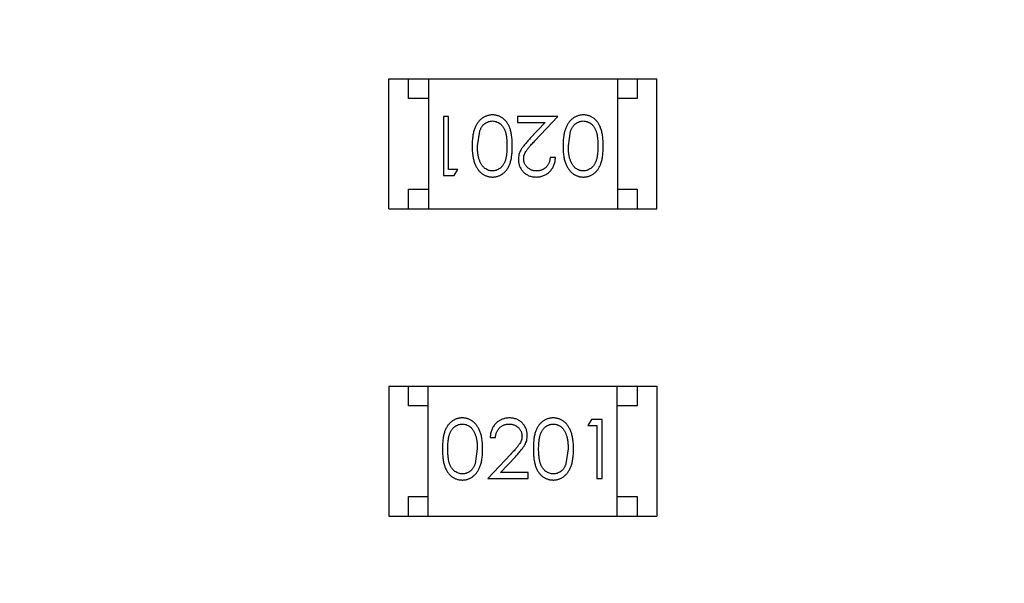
# Model space of a CAD drawing. Header units: inches. Extents: x 13 to 158, y -30 to 56.
# Tile 16 of 84: x 124.48 to 126.98, y 0.98 to 2.41. Entities that reach past the tile are written whole.
import ezdxf

# ---------------------------------------------------------------- set-up
doc = ezdxf.new("R2010")
doc.units = ezdxf.units.IN
doc.header["$LTSCALE"] = 1.21
doc.header["$MEASUREMENT"] = 0
doc.header["$PDMODE"] = 3
doc.header["$PDSIZE"] = 0.3125
doc.layers.get('0').update_dxf_attribs({"linetype": 'CONTINUOUS'})
doc.layers.get('Defpoints').update_dxf_attribs({"linetype": 'CONTINUOUS'})
doc.layers.add('DIM', color=3, linetype='CONTINUOUS')
doc.styles.get("Standard").update_dxf_attribs({"font": 'txt', "width": 0.8})
doc.dimstyles.get("Standard").update_dxf_attribs({"dimtxt": 0.15625, "dimasz": 0.1875, "dimexe": 0.125, "dimexo": 0.0625, "dimgap": 0.09, "dimtad": 0, "dimtih": 1, "dimtoh": 1, "dimzin": 4, "dimdsep": 46, "dimtxsty": 'Standard', "dimblk": '_FILLED', "dimblk1": '_FILLED', "dimblk2": '_FILLED', "dimcen": 0.09, "dimazin": 1, "dimtp": 0.01, "dimtm": 0.01, "dimtfac": 1, "dimtofl": 0, "dimtmove": 0, "dimatfit": 3, "dimldrblk": '_FILLED', "dimfxl": 1, "dimtolj": 1, "dimtzin": 4, "dimarcsym": 0})

# ---------------------------------------------------------------- blocks, each defined once
blk = doc.blocks.new('_FILLED')
at = {"color": 0, "linetype": 'ByBlock'}
blk.add_solid([(0, 0), (-1, 0.1667), (-1, -0.1667)], dxfattribs=at)
blk = doc.blocks.new('*D10')
at = {"layer": 'Defpoints', "color": 0}
for p in [(116.5261, 13.2868), (132.3995, -6.4981), (132.3995, -9.9284)]:
    blk.add_point(p, dxfattribs=at)
at = {"layer": 'DIM', "color": 0, "lineweight": -2}
for p, q in [((116.5261, 13.2243), (116.5261, -10.0534)), ((132.3995, -6.5606), (132.3995, -10.0534)), ((117.5261, -9.9284), (122.9061, -9.9284)), ((131.3995, -9.9284), (126.0195, -9.9284))]:
    blk.add_line(p, q, dxfattribs=at)
at = {"layer": 'DIM', "color": 0, "lineweight": -2, "rotation": 180}
blk.add_blockref('_FILLED', (116.5261, -9.9284), dxfattribs=at)
at = {"layer": 'DIM', "color": 0, "lineweight": -2}
blk.add_blockref('_FILLED', (132.3995, -9.9284), dxfattribs=at)
at = {"layer": 'DIM', "color": 0, "insert": (124.4628, -9.9284), "char_height": 1, "attachment_point": 5}
blk.add_mtext('\\A1;15.87', dxfattribs=at)
blk = doc.blocks.new('*D15')
at = {"layer": 'Defpoints', "color": 0}
for p in [(109.9306, 13.2855), (111.5494, 13.2855), (127.929, -5.4369)]:
    blk.add_point(p, dxfattribs=at)
at = {"layer": 'DIM', "color": 0, "lineweight": -2}
for p, q in [((111.4869, 13.2855), (109.8056, 13.2855)), ((109.9306, 12.2855), (109.9306, 5.4809)), ((109.9306, -4.4369), (109.9306, 2.3676)), ((127.8665, -5.4369), (109.8056, -5.4369))]:
    blk.add_line(p, q, dxfattribs=at)
for p, rotation in [((109.9306, 13.2855), 90), ((109.9306, -5.4369), 270)]:
    blk.add_blockref('_FILLED', p, dxfattribs=dict(at, rotation=rotation))
at = {"layer": 'DIM', "color": 0, "insert": (109.9306, 3.9243), "char_height": 1, "attachment_point": 5, "rotation": 90}
blk.add_mtext('\\A1;18.72', dxfattribs=at)
blk = doc.blocks.new('*D16')
at = {"layer": 'Defpoints', "color": 0}
for p in [(114.1495, 13.2855), (150.6495, 13.2855), (150.6495, -11.8704)]:
    blk.add_point(p, dxfattribs=at)
at = {"layer": 'DIM', "color": 0, "lineweight": -2}
for p, q in [((114.1495, 13.223), (114.1495, -11.9954)), ((150.6495, 13.223), (150.6495, -11.9954)), ((115.1495, -11.8704), (130.7762, -11.8704)), ((149.6495, -11.8704), (134.0229, -11.8704))]:
    blk.add_line(p, q, dxfattribs=at)
at = {"layer": 'DIM', "color": 0, "lineweight": -2, "rotation": 180}
blk.add_blockref('_FILLED', (114.1495, -11.8704), dxfattribs=at)
at = {"layer": 'DIM', "color": 0, "lineweight": -2}
blk.add_blockref('_FILLED', (150.6495, -11.8704), dxfattribs=at)
at = {"layer": 'DIM', "color": 0, "insert": (132.3995, -11.8704), "char_height": 1, "attachment_point": 5}
blk.add_mtext('\\A1;36.50', dxfattribs=at)

msp = doc.modelspace()

# ---------------------------------------------------------------- linework, layer by layer
at = {"color": 6, "linetype": 'Continuous'}
for p, q in [((125.4225, 1.9286), (125.4225, 2.2586)), ((125.4225, 2.2586), (126.1025, 2.2586)), ((125.4725, 2.2086), (125.4725, 2.2586)), ((125.5225, 2.2586), (125.5225, 1.9286)), ((126.0025, 2.2586), (126.0025, 1.9286)), ((126.0525, 2.2586), (126.0525, 2.2086)), ((126.1025, 1.9286), (126.1025, 2.2586)), ((125.5225, 2.2086), (125.4725, 2.2086)), ((126.0525, 2.2086), (126.0025, 2.2086)), ((125.5607, 2.1633), (125.5607, 2.0133)), ((125.5741, 2.1633), (125.5607, 2.1633)), ((125.5741, 2.0287), (125.5741, 2.1633)), ((125.7491, 2.1633), (125.7491, 2.1479)), ((125.851, 2.1633), (125.7491, 2.1633)), ((125.7929, 2.1012), (125.851, 2.1633)), ((125.6472, 2.0883), (125.6529, 2.126)), ((125.7491, 2.1479), (125.8189, 2.1479)), ((125.8189, 2.1479), (125.7814, 2.1079)), ((125.878, 2.0883), (125.8837, 2.126)), ((125.8453, 2.0594), (125.8318, 2.0594)), ((125.5972, 2.0287), (125.5741, 2.0287)), ((125.5884, 2.0133), (125.5972, 2.0287)), ((125.5607, 2.0133), (125.5884, 2.0133)), ((125.4725, 1.9286), (125.4725, 1.9786)), ((125.4725, 1.9786), (125.5225, 1.9786)), ((126.0025, 1.9786), (126.0525, 1.9786)), ((126.0525, 1.9786), (126.0525, 1.9286)), ((125.4225, 1.9286), (126.1025, 1.9286)), ((125.4223, 1.4784), (125.4223, 1.1484)), ((125.4223, 1.4784), (126.1023, 1.4784)), ((125.4723, 1.4284), (125.4723, 1.4784)), ((125.5223, 1.1484), (125.5223, 1.4784)), ((126.0023, 1.1484), (126.0023, 1.4784)), ((126.0523, 1.4784), (126.0523, 1.4284)), ((126.1023, 1.4784), (126.1023, 1.1484)), ((125.5223, 1.4284), (125.4723, 1.4284)), ((126.0523, 1.4284), (126.0023, 1.4284)), ((125.9364, 1.3937), (125.9276, 1.3783)), ((125.9276, 1.3783), (125.9507, 1.3783)), ((125.9641, 1.3937), (125.9364, 1.3937)), ((125.9507, 1.3783), (125.9507, 1.2437)), ((125.9641, 1.2437), (125.9641, 1.3937)), ((125.6795, 1.3475), (125.693, 1.3475)), ((125.6468, 1.3187), (125.6411, 1.281)), ((125.7319, 1.3058), (125.6737, 1.2437)), ((125.8776, 1.3187), (125.8719, 1.281)), ((125.7059, 1.2591), (125.7434, 1.2991)), ((125.7757, 1.2591), (125.7059, 1.2591)), ((125.7757, 1.2437), (125.7757, 1.2591)), ((125.6737, 1.2437), (125.7757, 1.2437)), ((125.9507, 1.2437), (125.9641, 1.2437)), ((125.4723, 1.1484), (125.4723, 1.1984)), ((125.4723, 1.1984), (125.5223, 1.1984)), ((126.0023, 1.1984), (126.0523, 1.1984)), ((126.0523, 1.1984), (126.0523, 1.1484)), ((125.4223, 1.1484), (126.1023, 1.1484))]:
    msp.add_line(p, q, dxfattribs=at)
for points, knots in [([(125.6855, 2.1671), (125.6843, 2.1671), (125.6819, 2.1671), (125.6784, 2.1666), (125.675, 2.166), (125.6716, 2.1651), (125.6684, 2.1638), (125.6652, 2.1624), (125.6621, 2.1606), (125.6591, 2.1587), (125.6562, 2.1564), (125.6535, 2.1539), (125.6509, 2.1511), (125.6485, 2.1481), (125.6462, 2.1448), (125.6441, 2.1412), (125.6422, 2.1374), (125.6404, 2.1333), (125.6388, 2.1289), (125.6375, 2.1242), (125.6363, 2.1191), (125.6354, 2.1136), (125.6347, 2.1078), (125.6341, 2.1017), (125.6338, 2.0951), (125.6338, 2.0906), (125.6337, 2.0884)], [0, 0, 0, 0, 0.033824, 0.067298, 0.10028, 0.133019, 0.165736, 0.198792, 0.232372, 0.266409, 0.301016, 0.336196, 0.371972, 0.408574, 0.446394, 0.485225, 0.525372, 0.567224, 0.611081, 0.65775, 0.70702, 0.759235, 0.814484, 0.873227, 0.934937, 1, 1, 1, 1]), ([(125.6529, 2.126), (125.6533, 2.1271), (125.654, 2.1291), (125.6554, 2.132), (125.6568, 2.1348), (125.6584, 2.1373), (125.6602, 2.1396), (125.662, 2.1417), (125.664, 2.1436), (125.6668, 2.1459), (125.6705, 2.1482), (125.6752, 2.1502), (125.6801, 2.1516), (125.6834, 2.1517), (125.6851, 2.1518)], [0, 0, 0, 0, 0.075949, 0.148549, 0.218996, 0.286119, 0.351826, 0.416074, 0.478265, 0.540325, 0.660405, 0.774606, 0.887187, 1, 1, 1, 1]), ([(125.6851, 2.1518), (125.6867, 2.1517), (125.69, 2.1515), (125.6949, 2.1502), (125.6996, 2.1481), (125.7034, 2.1458), (125.7062, 2.1435), (125.7083, 2.1415), (125.7102, 2.1394), (125.712, 2.1371), (125.7136, 2.1346), (125.7151, 2.1318), (125.7164, 2.1289), (125.7177, 2.1258), (125.7188, 2.1224), (125.7197, 2.1187), (125.7204, 2.1145), (125.7211, 2.11), (125.7216, 2.1051), (125.7219, 2.0998), (125.7222, 2.0942), (125.7222, 2.0903), (125.7222, 2.0883)], [0, 0, 0, 0, 0.060034, 0.120278, 0.182348, 0.247919, 0.281641, 0.315701, 0.350322, 0.385703, 0.421819, 0.459196, 0.497866, 0.538301, 0.58121, 0.628183, 0.679403, 0.734699, 0.794074, 0.858416, 0.927049, 1, 1, 1, 1]), ([(125.7357, 2.0884), (125.7357, 2.0907), (125.7356, 2.0954), (125.7353, 2.1021), (125.7348, 2.1085), (125.7341, 2.1144), (125.7332, 2.12), (125.7321, 2.1251), (125.7308, 2.1298), (125.7293, 2.1342), (125.7276, 2.1382), (125.7258, 2.1419), (125.7237, 2.1454), (125.7216, 2.1486), (125.7193, 2.1515), (125.7168, 2.1543), (125.7141, 2.1567), (125.7113, 2.1589), (125.7084, 2.1608), (125.7054, 2.1625), (125.7023, 2.164), (125.6991, 2.1651), (125.6958, 2.166), (125.6925, 2.1667), (125.689, 2.1671), (125.6867, 2.1671), (125.6855, 2.1671)], [0, 0, 0, 0, 0.068113, 0.132564, 0.193427, 0.250218, 0.303569, 0.353576, 0.400235, 0.443586, 0.484619, 0.524292, 0.56238, 0.599049, 0.63494, 0.669782, 0.704009, 0.737842, 0.771098, 0.803896, 0.836415, 0.868639, 0.900715, 0.933378, 0.966213, 1, 1, 1, 1]), ([(125.9163, 2.1671), (125.9151, 2.1671), (125.9127, 2.1671), (125.9092, 2.1666), (125.9058, 2.166), (125.9024, 2.1651), (125.8992, 2.1638), (125.896, 2.1624), (125.8929, 2.1606), (125.8899, 2.1587), (125.887, 2.1564), (125.8842, 2.1539), (125.8816, 2.1511), (125.8792, 2.1481), (125.877, 2.1448), (125.8749, 2.1412), (125.873, 2.1374), (125.8712, 2.1333), (125.8696, 2.1289), (125.8683, 2.1242), (125.8671, 2.1191), (125.8661, 2.1136), (125.8654, 2.1078), (125.8649, 2.1017), (125.8646, 2.0951), (125.8645, 2.0906), (125.8645, 2.0884)], [0, 0, 0, 0, 0.033824, 0.067298, 0.10028, 0.133019, 0.165736, 0.198792, 0.232372, 0.266409, 0.301016, 0.336196, 0.371972, 0.408574, 0.446394, 0.485225, 0.525372, 0.567224, 0.611081, 0.65775, 0.70702, 0.759235, 0.814484, 0.873227, 0.934937, 1, 1, 1, 1]), ([(125.8837, 2.126), (125.884, 2.1271), (125.8848, 2.1291), (125.8861, 2.132), (125.8876, 2.1348), (125.8892, 2.1373), (125.8909, 2.1396), (125.8928, 2.1417), (125.8948, 2.1436), (125.8976, 2.1459), (125.9013, 2.1482), (125.906, 2.1502), (125.9109, 2.1516), (125.9142, 2.1517), (125.9158, 2.1518)], [0, 0, 0, 0, 0.075949, 0.148549, 0.218996, 0.286119, 0.351826, 0.416074, 0.478265, 0.540325, 0.660405, 0.774606, 0.887187, 1, 1, 1, 1]), ([(125.9158, 2.1518), (125.9175, 2.1517), (125.9208, 2.1515), (125.9257, 2.1502), (125.9304, 2.1481), (125.9342, 2.1458), (125.937, 2.1435), (125.9391, 2.1415), (125.941, 2.1394), (125.9427, 2.1371), (125.9444, 2.1346), (125.9458, 2.1318), (125.9472, 2.1289), (125.9484, 2.1258), (125.9495, 2.1224), (125.9505, 2.1187), (125.9512, 2.1145), (125.9519, 2.11), (125.9523, 2.1051), (125.9527, 2.0998), (125.953, 2.0942), (125.953, 2.0903), (125.953, 2.0883)], [0, 0, 0, 0, 0.060034, 0.120278, 0.182348, 0.247919, 0.281641, 0.315701, 0.350322, 0.385703, 0.421819, 0.459196, 0.497866, 0.538301, 0.58121, 0.628183, 0.679403, 0.734699, 0.794074, 0.858416, 0.927049, 1, 1, 1, 1]), ([(125.9664, 2.0884), (125.9664, 2.0907), (125.9664, 2.0954), (125.9661, 2.1021), (125.9656, 2.1085), (125.9649, 2.1144), (125.964, 2.12), (125.9629, 2.1251), (125.9616, 2.1298), (125.9601, 2.1342), (125.9584, 2.1382), (125.9565, 2.1419), (125.9545, 2.1454), (125.9523, 2.1486), (125.95, 2.1515), (125.9476, 2.1543), (125.9449, 2.1567), (125.9421, 2.1589), (125.9392, 2.1608), (125.9362, 2.1625), (125.9331, 2.164), (125.9299, 2.1651), (125.9266, 2.166), (125.9233, 2.1667), (125.9198, 2.1671), (125.9175, 2.1671), (125.9163, 2.1671)], [0, 0, 0, 0, 0.068113, 0.132564, 0.193427, 0.250218, 0.303569, 0.353576, 0.400235, 0.443586, 0.484619, 0.524292, 0.56238, 0.599049, 0.63494, 0.669782, 0.704009, 0.737842, 0.771098, 0.803896, 0.836415, 0.868639, 0.900715, 0.933378, 0.966213, 1, 1, 1, 1]), ([(125.7814, 2.1079), (125.78, 2.1063), (125.7772, 2.1033), (125.7732, 2.099), (125.7697, 2.0949), (125.7665, 2.091), (125.7636, 2.0874), (125.7612, 2.084), (125.7591, 2.0808), (125.7567, 2.077), (125.7544, 2.0723), (125.7525, 2.0664), (125.7513, 2.0603), (125.7511, 2.0561), (125.751, 2.054)], [0, 0, 0, 0, 0.09953, 0.192079, 0.277712, 0.357454, 0.429648, 0.495771, 0.555538, 0.608657, 0.707578, 0.804328, 0.901298, 1, 1, 1, 1]), ([(125.7645, 2.0552), (125.7646, 2.0569), (125.7647, 2.0601), (125.7657, 2.0649), (125.7674, 2.0695), (125.7694, 2.0734), (125.7715, 2.0765), (125.7733, 2.0792), (125.7757, 2.0821), (125.7783, 2.0854), (125.7814, 2.0889), (125.7849, 2.0928), (125.7887, 2.0969), (125.7915, 2.0997), (125.7929, 2.1012)], [0, 0, 0, 0, 0.088014, 0.174976, 0.2638, 0.355443, 0.406413, 0.465519, 0.533076, 0.609353, 0.693899, 0.787171, 0.889197, 1, 1, 1, 1]), ([(125.6337, 2.0884), (125.6338, 2.0861), (125.6338, 2.0816), (125.6341, 2.075), (125.6347, 2.0688), (125.6354, 2.0629), (125.6364, 2.0575), (125.6375, 2.0523), (125.6389, 2.0476), (125.6405, 2.0432), (125.6423, 2.0391), (125.6442, 2.0352), (125.6464, 2.0317), (125.6486, 2.0284), (125.651, 2.0254), (125.6536, 2.0226), (125.6563, 2.0201), (125.6592, 2.0178), (125.6622, 2.0158), (125.6653, 2.0141), (125.6684, 2.0127), (125.6717, 2.0115), (125.675, 2.0106), (125.6784, 2.0099), (125.6819, 2.0095), (125.6843, 2.0095), (125.6855, 2.0094)], [0, 0, 0, 0, 0.065278, 0.127205, 0.186168, 0.241675, 0.294115, 0.343609, 0.390387, 0.434463, 0.476646, 0.517002, 0.555936, 0.593716, 0.630057, 0.665601, 0.700745, 0.734917, 0.768681, 0.802087, 0.834849, 0.867433, 0.900138, 0.932806, 0.966212, 1, 1, 1, 1]), ([(125.6851, 2.0248), (125.6834, 2.0249), (125.6801, 2.0251), (125.6753, 2.0263), (125.6706, 2.0285), (125.6669, 2.0308), (125.664, 2.0331), (125.662, 2.0351), (125.66, 2.0373), (125.6582, 2.0398), (125.6565, 2.0425), (125.655, 2.0455), (125.6535, 2.0486), (125.6522, 2.0521), (125.651, 2.0557), (125.65, 2.0596), (125.6492, 2.0638), (125.6484, 2.0682), (125.6479, 2.0729), (125.6474, 2.0778), (125.6473, 2.083), (125.6472, 2.0865), (125.6472, 2.0883)], [0, 0, 0, 0, 0.059689, 0.119507, 0.181075, 0.246162, 0.279894, 0.314468, 0.350403, 0.387474, 0.426147, 0.466624, 0.508745, 0.553328, 0.600058, 0.649177, 0.700552, 0.754894, 0.811825, 0.871514, 0.934319, 1, 1, 1, 1]), ([(125.7222, 2.0883), (125.7222, 2.0863), (125.7222, 2.0824), (125.7219, 2.0767), (125.7216, 2.0714), (125.7211, 2.0665), (125.7205, 2.062), (125.7196, 2.0579), (125.7187, 2.0541), (125.7176, 2.0507), (125.7164, 2.0476), (125.715, 2.0447), (125.7135, 2.042), (125.7119, 2.0395), (125.7102, 2.0371), (125.7083, 2.035), (125.7063, 2.0331), (125.7034, 2.0308), (125.6997, 2.0285), (125.6949, 2.0263), (125.69, 2.0251), (125.6867, 2.0249), (125.6851, 2.0248)], [0, 0, 0, 0, 0.073302, 0.142286, 0.206253, 0.266017, 0.321612, 0.372532, 0.419497, 0.462398, 0.502825, 0.541489, 0.579034, 0.615143, 0.650298, 0.684912, 0.718701, 0.752189, 0.817245, 0.879117, 0.939613, 1, 1, 1, 1]), ([(125.6855, 2.0094), (125.6867, 2.0095), (125.689, 2.0095), (125.6925, 2.0099), (125.6959, 2.0106), (125.6991, 2.0115), (125.7024, 2.0127), (125.7055, 2.0141), (125.7085, 2.0159), (125.7115, 2.0178), (125.7143, 2.02), (125.7169, 2.0225), (125.7194, 2.0252), (125.7217, 2.0281), (125.7239, 2.0314), (125.7259, 2.0348), (125.7277, 2.0385), (125.7294, 2.0425), (125.7309, 2.0468), (125.7322, 2.0515), (125.7333, 2.0566), (125.7341, 2.0621), (125.7348, 2.0681), (125.7353, 2.0745), (125.7356, 2.0813), (125.7357, 2.086), (125.7357, 2.0884)], [0, 0, 0, 0, 0.033742, 0.066533, 0.099153, 0.13154, 0.164087, 0.196563, 0.229707, 0.263315, 0.297504, 0.331686, 0.366482, 0.4021, 0.438958, 0.476748, 0.515985, 0.556589, 0.599519, 0.645765, 0.695487, 0.748721, 0.805687, 0.866754, 0.931405, 1, 1, 1, 1]), ([(125.8645, 2.0884), (125.8645, 2.0861), (125.8646, 2.0816), (125.8649, 2.075), (125.8654, 2.0688), (125.8662, 2.0629), (125.8671, 2.0575), (125.8683, 2.0523), (125.8697, 2.0476), (125.8713, 2.0432), (125.8731, 2.0391), (125.875, 2.0352), (125.8771, 2.0317), (125.8794, 2.0284), (125.8818, 2.0254), (125.8844, 2.0226), (125.8871, 2.0201), (125.89, 2.0178), (125.8929, 2.0158), (125.896, 2.0141), (125.8992, 2.0127), (125.9025, 2.0115), (125.9058, 2.0106), (125.9092, 2.0099), (125.9127, 2.0095), (125.9151, 2.0095), (125.9163, 2.0094)], [0, 0, 0, 0, 0.065278, 0.127205, 0.186168, 0.241675, 0.294115, 0.343609, 0.390387, 0.434463, 0.476646, 0.517002, 0.555936, 0.593716, 0.630057, 0.665601, 0.700745, 0.734917, 0.768681, 0.802087, 0.834849, 0.867433, 0.900138, 0.932806, 0.966212, 1, 1, 1, 1]), ([(125.9158, 2.0248), (125.9142, 2.0249), (125.9109, 2.0251), (125.9061, 2.0263), (125.9014, 2.0285), (125.8976, 2.0308), (125.8948, 2.0331), (125.8927, 2.0351), (125.8908, 2.0373), (125.889, 2.0398), (125.8873, 2.0425), (125.8857, 2.0455), (125.8843, 2.0486), (125.883, 2.0521), (125.8818, 2.0557), (125.8807, 2.0596), (125.8799, 2.0638), (125.8792, 2.0682), (125.8787, 2.0729), (125.8782, 2.0778), (125.878, 2.083), (125.878, 2.0865), (125.878, 2.0883)], [0, 0, 0, 0, 0.059689, 0.119507, 0.181075, 0.246162, 0.279894, 0.314468, 0.350403, 0.387474, 0.426147, 0.466624, 0.508745, 0.553328, 0.600058, 0.649177, 0.700552, 0.754894, 0.811825, 0.871514, 0.934319, 1, 1, 1, 1]), ([(125.953, 2.0883), (125.953, 2.0863), (125.953, 2.0824), (125.9527, 2.0767), (125.9524, 2.0714), (125.9518, 2.0665), (125.9512, 2.062), (125.9504, 2.0579), (125.9495, 2.0541), (125.9484, 2.0507), (125.9472, 2.0476), (125.9458, 2.0447), (125.9443, 2.042), (125.9427, 2.0395), (125.9409, 2.0371), (125.939, 2.035), (125.937, 2.0331), (125.9342, 2.0308), (125.9304, 2.0285), (125.9257, 2.0263), (125.9208, 2.0251), (125.9175, 2.0249), (125.9158, 2.0248)], [0, 0, 0, 0, 0.073302, 0.142286, 0.206253, 0.266017, 0.321612, 0.372532, 0.419497, 0.462398, 0.502825, 0.541489, 0.579034, 0.615143, 0.650298, 0.684912, 0.718701, 0.752189, 0.817245, 0.879117, 0.939613, 1, 1, 1, 1]), ([(125.9163, 2.0094), (125.9175, 2.0095), (125.9198, 2.0095), (125.9233, 2.0099), (125.9266, 2.0106), (125.9299, 2.0115), (125.9331, 2.0127), (125.9362, 2.0141), (125.9393, 2.0159), (125.9422, 2.0178), (125.945, 2.02), (125.9477, 2.0225), (125.9502, 2.0252), (125.9525, 2.0281), (125.9546, 2.0314), (125.9567, 2.0348), (125.9585, 2.0385), (125.9602, 2.0425), (125.9616, 2.0468), (125.9629, 2.0515), (125.9641, 2.0566), (125.9649, 2.0621), (125.9656, 2.0681), (125.9661, 2.0745), (125.9664, 2.0813), (125.9664, 2.086), (125.9664, 2.0884)], [0, 0, 0, 0, 0.033742, 0.066533, 0.099153, 0.13154, 0.164087, 0.196563, 0.229707, 0.263315, 0.297504, 0.331686, 0.366482, 0.4021, 0.438958, 0.476748, 0.515985, 0.556589, 0.599519, 0.645765, 0.695487, 0.748721, 0.805687, 0.866754, 0.931405, 1, 1, 1, 1]), ([(125.751, 2.054), (125.7511, 2.0526), (125.7512, 2.0496), (125.7518, 2.0453), (125.7528, 2.0412), (125.7541, 2.0372), (125.7559, 2.0333), (125.7581, 2.0296), (125.7606, 2.026), (125.7635, 2.0227), (125.7667, 2.0196), (125.7703, 2.0169), (125.774, 2.0146), (125.778, 2.0127), (125.7823, 2.0112), (125.7868, 2.0102), (125.7915, 2.0096), (125.7947, 2.0095), (125.7964, 2.0094)], [0, 0, 0, 0, 0.06271, 0.123347, 0.183401, 0.242828, 0.302097, 0.36242, 0.423725, 0.487032, 0.550491, 0.612709, 0.674265, 0.73617, 0.799211, 0.863483, 0.930525, 1, 1, 1, 1]), ([(125.7971, 2.0248), (125.7959, 2.0249), (125.7937, 2.0249), (125.7905, 2.0254), (125.7874, 2.026), (125.7844, 2.027), (125.7816, 2.0283), (125.7789, 2.0298), (125.7763, 2.0317), (125.7739, 2.0338), (125.7717, 2.0361), (125.7698, 2.0385), (125.7682, 2.041), (125.7668, 2.0436), (125.7658, 2.0464), (125.7651, 2.0492), (125.7646, 2.0522), (125.7645, 2.0542), (125.7645, 2.0552)], [0, 0, 0, 0, 0.068027, 0.133505, 0.19695, 0.26027, 0.322741, 0.384982, 0.448465, 0.513424, 0.578224, 0.640011, 0.700094, 0.760067, 0.819012, 0.877878, 0.938035, 1, 1, 1, 1]), ([(125.7964, 2.0094), (125.798, 2.0095), (125.8013, 2.0096), (125.8062, 2.0102), (125.8108, 2.0114), (125.8152, 2.0129), (125.8194, 2.0149), (125.8234, 2.0173), (125.8273, 2.0202), (125.8308, 2.0235), (125.8341, 2.0271), (125.837, 2.031), (125.8394, 2.0351), (125.8414, 2.0395), (125.8431, 2.0442), (125.8442, 2.049), (125.845, 2.0542), (125.8452, 2.0577), (125.8453, 2.0594)], [0, 0, 0, 0, 0.06445, 0.126725, 0.187421, 0.247417, 0.306749, 0.366595, 0.427749, 0.490235, 0.553031, 0.614805, 0.676505, 0.738096, 0.801021, 0.864897, 0.931209, 1, 1, 1, 1]), ([(125.8318, 2.0594), (125.8317, 2.0581), (125.8314, 2.0555), (125.8307, 2.0517), (125.8298, 2.0482), (125.8285, 2.0449), (125.827, 2.0418), (125.8253, 2.0389), (125.8233, 2.0363), (125.821, 2.0339), (125.8186, 2.0318), (125.8159, 2.0299), (125.8132, 2.0283), (125.8102, 2.0271), (125.8071, 2.0261), (125.8039, 2.0253), (125.8005, 2.0249), (125.7982, 2.0249), (125.7971, 2.0248)], [0, 0, 0, 0, 0.073648, 0.143686, 0.210962, 0.275557, 0.338064, 0.399311, 0.4594, 0.51934, 0.579024, 0.637809, 0.695959, 0.754122, 0.813113, 0.873453, 0.935561, 1, 1, 1, 1]), ([(125.6085, 1.3975), (125.6073, 1.3975), (125.605, 1.3975), (125.6015, 1.3971), (125.5982, 1.3964), (125.5949, 1.3955), (125.5917, 1.3943), (125.5885, 1.3928), (125.5855, 1.3911), (125.5826, 1.3892), (125.5798, 1.3869), (125.5771, 1.3845), (125.5746, 1.3818), (125.5723, 1.3788), (125.5702, 1.3756), (125.5681, 1.3722), (125.5663, 1.3685), (125.5646, 1.3645), (125.5631, 1.3602), (125.5619, 1.3555), (125.5607, 1.3504), (125.5599, 1.3448), (125.5592, 1.3389), (125.5587, 1.3325), (125.5584, 1.3257), (125.5584, 1.321), (125.5584, 1.3186)], [0, 0, 0, 0, 0.033742, 0.066533, 0.099153, 0.13154, 0.164087, 0.196563, 0.229707, 0.263315, 0.297504, 0.331686, 0.366482, 0.4021, 0.438958, 0.476748, 0.515985, 0.556589, 0.599519, 0.645765, 0.695487, 0.748721, 0.805687, 0.866754, 0.931405, 1, 1, 1, 1]), ([(125.5718, 1.3187), (125.5718, 1.3207), (125.5718, 1.3246), (125.5721, 1.3303), (125.5724, 1.3355), (125.573, 1.3404), (125.5736, 1.345), (125.5744, 1.3491), (125.5753, 1.3529), (125.5764, 1.3563), (125.5776, 1.3594), (125.579, 1.3623), (125.5805, 1.365), (125.5821, 1.3675), (125.5839, 1.3698), (125.5857, 1.372), (125.5878, 1.3739), (125.5906, 1.3761), (125.5944, 1.3785), (125.5991, 1.3806), (125.604, 1.3819), (125.6073, 1.3821), (125.609, 1.3821)], [0, 0, 0, 0, 0.073302, 0.142286, 0.206253, 0.266017, 0.321612, 0.372532, 0.419497, 0.462398, 0.502825, 0.541489, 0.579034, 0.615143, 0.650298, 0.684912, 0.718701, 0.752189, 0.817245, 0.879117, 0.939613, 1, 1, 1, 1]), ([(125.6603, 1.3186), (125.6603, 1.3209), (125.6602, 1.3254), (125.6599, 1.332), (125.6594, 1.3382), (125.6586, 1.344), (125.6577, 1.3495), (125.6565, 1.3546), (125.6551, 1.3594), (125.6535, 1.3638), (125.6517, 1.3679), (125.6498, 1.3717), (125.6477, 1.3753), (125.6454, 1.3786), (125.643, 1.3816), (125.6404, 1.3844), (125.6377, 1.3869), (125.6348, 1.3891), (125.6319, 1.3911), (125.6288, 1.3928), (125.6256, 1.3943), (125.6223, 1.3955), (125.619, 1.3964), (125.6156, 1.3971), (125.6121, 1.3975), (125.6097, 1.3975), (125.6085, 1.3975)], [0, 0, 0, 0, 0.065278, 0.127205, 0.186168, 0.241675, 0.294115, 0.343609, 0.390387, 0.434463, 0.476646, 0.517002, 0.555936, 0.593716, 0.630057, 0.665601, 0.700745, 0.734917, 0.768681, 0.802087, 0.834849, 0.867433, 0.900138, 0.932806, 0.966212, 1, 1, 1, 1]), ([(125.609, 1.3821), (125.6106, 1.3821), (125.6139, 1.3819), (125.6187, 1.3806), (125.6234, 1.3785), (125.6271, 1.3762), (125.63, 1.3739), (125.6321, 1.3719), (125.634, 1.3696), (125.6358, 1.3672), (125.6375, 1.3644), (125.6391, 1.3615), (125.6405, 1.3583), (125.6418, 1.3549), (125.643, 1.3512), (125.6441, 1.3473), (125.6449, 1.3431), (125.6456, 1.3387), (125.6461, 1.3341), (125.6466, 1.3292), (125.6467, 1.324), (125.6468, 1.3205), (125.6468, 1.3187)], [0, 0, 0, 0, 0.059689, 0.119507, 0.181075, 0.246162, 0.279894, 0.314468, 0.350403, 0.387474, 0.426147, 0.466624, 0.508745, 0.553328, 0.600058, 0.649177, 0.700552, 0.754894, 0.811825, 0.871514, 0.934319, 1, 1, 1, 1]), ([(125.7284, 1.3975), (125.7268, 1.3975), (125.7235, 1.3974), (125.7186, 1.3967), (125.714, 1.3956), (125.7096, 1.3941), (125.7054, 1.3921), (125.7013, 1.3897), (125.6975, 1.3868), (125.694, 1.3835), (125.6907, 1.3799), (125.6878, 1.376), (125.6854, 1.3718), (125.6834, 1.3674), (125.6817, 1.3628), (125.6806, 1.3579), (125.6798, 1.3528), (125.6796, 1.3493), (125.6795, 1.3475)], [0, 0, 0, 0, 0.06445, 0.126725, 0.187421, 0.247417, 0.306749, 0.366595, 0.427749, 0.490235, 0.553031, 0.614805, 0.676505, 0.738096, 0.801021, 0.864897, 0.931209, 1, 1, 1, 1]), ([(125.693, 1.3475), (125.6931, 1.3489), (125.6933, 1.3515), (125.6941, 1.3552), (125.695, 1.3588), (125.6963, 1.3621), (125.6978, 1.3652), (125.6995, 1.3681), (125.7015, 1.3707), (125.7038, 1.3731), (125.7062, 1.3752), (125.7089, 1.3771), (125.7116, 1.3786), (125.7146, 1.3799), (125.7177, 1.3809), (125.7209, 1.3816), (125.7243, 1.382), (125.7266, 1.3821), (125.7277, 1.3821)], [0, 0, 0, 0, 0.073648, 0.143686, 0.210962, 0.275557, 0.338064, 0.399311, 0.4594, 0.51934, 0.579024, 0.637809, 0.695959, 0.754122, 0.813113, 0.873453, 0.935561, 1, 1, 1, 1]), ([(125.7277, 1.3821), (125.7289, 1.3821), (125.7311, 1.3821), (125.7343, 1.3816), (125.7374, 1.3809), (125.7404, 1.3799), (125.7432, 1.3787), (125.7459, 1.3771), (125.7485, 1.3753), (125.7509, 1.3732), (125.7531, 1.3709), (125.755, 1.3685), (125.7566, 1.366), (125.758, 1.3633), (125.759, 1.3606), (125.7597, 1.3577), (125.7602, 1.3548), (125.7603, 1.3528), (125.7603, 1.3517)], [0, 0, 0, 0, 0.068027, 0.133505, 0.19695, 0.26027, 0.322741, 0.384982, 0.448465, 0.513424, 0.578224, 0.640011, 0.700094, 0.760067, 0.819012, 0.877878, 0.938035, 1, 1, 1, 1]), ([(125.7737, 1.3529), (125.7737, 1.3544), (125.7736, 1.3573), (125.773, 1.3616), (125.772, 1.3658), (125.7707, 1.3698), (125.7689, 1.3737), (125.7667, 1.3774), (125.7642, 1.3809), (125.7613, 1.3843), (125.7581, 1.3874), (125.7545, 1.3901), (125.7508, 1.3924), (125.7468, 1.3943), (125.7425, 1.3957), (125.738, 1.3968), (125.7333, 1.3974), (125.7301, 1.3975), (125.7284, 1.3975)], [0, 0, 0, 0, 0.06271, 0.123347, 0.183401, 0.242828, 0.302097, 0.36242, 0.423725, 0.487032, 0.550491, 0.612709, 0.674265, 0.73617, 0.799211, 0.863483, 0.930525, 1, 1, 1, 1]), ([(125.8393, 1.3975), (125.8381, 1.3975), (125.8358, 1.3975), (125.8323, 1.3971), (125.8289, 1.3964), (125.8256, 1.3955), (125.8224, 1.3943), (125.8193, 1.3928), (125.8163, 1.3911), (125.8133, 1.3892), (125.8105, 1.3869), (125.8078, 1.3845), (125.8054, 1.3818), (125.8031, 1.3788), (125.8009, 1.3756), (125.7989, 1.3722), (125.7971, 1.3685), (125.7954, 1.3645), (125.7939, 1.3602), (125.7926, 1.3555), (125.7915, 1.3504), (125.7907, 1.3448), (125.79, 1.3389), (125.7895, 1.3325), (125.7892, 1.3257), (125.7891, 1.321), (125.7891, 1.3186)], [0, 0, 0, 0, 0.033742, 0.066533, 0.099153, 0.13154, 0.164087, 0.196563, 0.229707, 0.263315, 0.297504, 0.331686, 0.366482, 0.4021, 0.438958, 0.476748, 0.515985, 0.556589, 0.599519, 0.645765, 0.695487, 0.748721, 0.805687, 0.866754, 0.931405, 1, 1, 1, 1]), ([(125.8026, 1.3187), (125.8026, 1.3207), (125.8026, 1.3246), (125.8029, 1.3303), (125.8032, 1.3355), (125.8037, 1.3404), (125.8043, 1.345), (125.8052, 1.3491), (125.8061, 1.3529), (125.8072, 1.3563), (125.8084, 1.3594), (125.8098, 1.3623), (125.8113, 1.365), (125.8129, 1.3675), (125.8146, 1.3698), (125.8165, 1.372), (125.8185, 1.3739), (125.8214, 1.3761), (125.8251, 1.3785), (125.8298, 1.3806), (125.8347, 1.3819), (125.8381, 1.3821), (125.8397, 1.3821)], [0, 0, 0, 0, 0.073302, 0.142286, 0.206253, 0.266017, 0.321612, 0.372532, 0.419497, 0.462398, 0.502825, 0.541489, 0.579034, 0.615143, 0.650298, 0.684912, 0.718701, 0.752189, 0.817245, 0.879117, 0.939613, 1, 1, 1, 1]), ([(125.891, 1.3186), (125.891, 1.3209), (125.891, 1.3254), (125.8907, 1.332), (125.8901, 1.3382), (125.8894, 1.344), (125.8884, 1.3495), (125.8873, 1.3546), (125.8859, 1.3594), (125.8843, 1.3638), (125.8824, 1.3679), (125.8805, 1.3717), (125.8784, 1.3753), (125.8762, 1.3786), (125.8738, 1.3816), (125.8712, 1.3844), (125.8685, 1.3869), (125.8656, 1.3891), (125.8626, 1.3911), (125.8595, 1.3928), (125.8564, 1.3943), (125.8531, 1.3955), (125.8498, 1.3964), (125.8463, 1.3971), (125.8428, 1.3975), (125.8405, 1.3975), (125.8393, 1.3975)], [0, 0, 0, 0, 0.065278, 0.127205, 0.186168, 0.241675, 0.294115, 0.343609, 0.390387, 0.434463, 0.476646, 0.517002, 0.555936, 0.593716, 0.630057, 0.665601, 0.700745, 0.734917, 0.768681, 0.802087, 0.834849, 0.867433, 0.900138, 0.932806, 0.966212, 1, 1, 1, 1]), ([(125.8397, 1.3821), (125.8414, 1.3821), (125.8446, 1.3819), (125.8495, 1.3806), (125.8542, 1.3785), (125.8579, 1.3762), (125.8608, 1.3739), (125.8628, 1.3719), (125.8648, 1.3696), (125.8666, 1.3672), (125.8683, 1.3644), (125.8698, 1.3615), (125.8713, 1.3583), (125.8726, 1.3549), (125.8738, 1.3512), (125.8748, 1.3473), (125.8756, 1.3431), (125.8764, 1.3387), (125.8769, 1.3341), (125.8773, 1.3292), (125.8775, 1.324), (125.8776, 1.3205), (125.8776, 1.3187)], [0, 0, 0, 0, 0.059689, 0.119507, 0.181075, 0.246162, 0.279894, 0.314468, 0.350403, 0.387474, 0.426147, 0.466624, 0.508745, 0.553328, 0.600058, 0.649177, 0.700552, 0.754894, 0.811825, 0.871514, 0.934319, 1, 1, 1, 1]), ([(125.7603, 1.3517), (125.7602, 1.3501), (125.7601, 1.3469), (125.7591, 1.3421), (125.7574, 1.3374), (125.7554, 1.3336), (125.7533, 1.3305), (125.7514, 1.3278), (125.7491, 1.3249), (125.7464, 1.3216), (125.7434, 1.3181), (125.7399, 1.3142), (125.7361, 1.3101), (125.7333, 1.3072), (125.7319, 1.3058)], [0, 0, 0, 0, 0.088014, 0.174976, 0.2638, 0.355443, 0.406413, 0.465519, 0.533076, 0.609353, 0.693899, 0.787171, 0.889197, 1, 1, 1, 1]), ([(125.7434, 1.2991), (125.7448, 1.3007), (125.7476, 1.3036), (125.7515, 1.308), (125.7551, 1.3121), (125.7583, 1.316), (125.7612, 1.3196), (125.7636, 1.323), (125.7657, 1.3261), (125.7681, 1.33), (125.7704, 1.3347), (125.7723, 1.3406), (125.7735, 1.3467), (125.7737, 1.3508), (125.7737, 1.3529)], [0, 0, 0, 0, 0.09953, 0.192079, 0.277712, 0.357454, 0.429648, 0.495771, 0.555538, 0.608657, 0.707578, 0.804328, 0.901298, 1, 1, 1, 1]), ([(125.5584, 1.3186), (125.5584, 1.3162), (125.5584, 1.3116), (125.5587, 1.3048), (125.5592, 1.2985), (125.5599, 1.2925), (125.5608, 1.287), (125.5619, 1.2818), (125.5632, 1.2771), (125.5647, 1.2728), (125.5664, 1.2688), (125.5683, 1.2651), (125.5703, 1.2616), (125.5725, 1.2584), (125.5748, 1.2554), (125.5772, 1.2527), (125.5799, 1.2503), (125.5827, 1.2481), (125.5856, 1.2461), (125.5886, 1.2445), (125.5917, 1.243), (125.5949, 1.2419), (125.5982, 1.241), (125.6015, 1.2403), (125.605, 1.2399), (125.6073, 1.2399), (125.6085, 1.2398)], [0, 0, 0, 0, 0.068113, 0.132564, 0.193427, 0.250218, 0.303569, 0.353576, 0.400235, 0.443586, 0.484619, 0.524292, 0.56238, 0.599049, 0.63494, 0.669782, 0.704009, 0.737842, 0.771098, 0.803896, 0.836415, 0.868639, 0.900715, 0.933378, 0.966213, 1, 1, 1, 1]), ([(125.609, 1.2552), (125.6073, 1.2553), (125.604, 1.2555), (125.5991, 1.2568), (125.5944, 1.2588), (125.5906, 1.2612), (125.5878, 1.2635), (125.5857, 1.2654), (125.5838, 1.2676), (125.5821, 1.2699), (125.5804, 1.2724), (125.579, 1.2751), (125.5776, 1.278), (125.5764, 1.2811), (125.5753, 1.2845), (125.5743, 1.2883), (125.5736, 1.2925), (125.5729, 1.297), (125.5724, 1.3019), (125.5721, 1.3071), (125.5718, 1.3128), (125.5718, 1.3167), (125.5718, 1.3187)], [0, 0, 0, 0, 0.060034, 0.120278, 0.182348, 0.247919, 0.281641, 0.315701, 0.350322, 0.385703, 0.421819, 0.459196, 0.497866, 0.538301, 0.58121, 0.628183, 0.679403, 0.734699, 0.794074, 0.858416, 0.927049, 1, 1, 1, 1]), ([(125.6085, 1.2398), (125.6097, 1.2398), (125.6121, 1.2399), (125.6156, 1.2403), (125.619, 1.241), (125.6224, 1.2419), (125.6256, 1.2431), (125.6288, 1.2446), (125.6319, 1.2463), (125.6349, 1.2483), (125.6378, 1.2506), (125.6406, 1.2531), (125.6432, 1.2559), (125.6456, 1.2589), (125.6478, 1.2622), (125.6499, 1.2658), (125.6518, 1.2696), (125.6536, 1.2737), (125.6552, 1.278), (125.6565, 1.2828), (125.6577, 1.2879), (125.6587, 1.2933), (125.6594, 1.2991), (125.6599, 1.3053), (125.6602, 1.3119), (125.6603, 1.3163), (125.6603, 1.3186)], [0, 0, 0, 0, 0.033824, 0.067298, 0.10028, 0.133019, 0.165736, 0.198792, 0.232372, 0.266409, 0.301016, 0.336196, 0.371972, 0.408574, 0.446394, 0.485225, 0.525372, 0.567224, 0.611081, 0.65775, 0.70702, 0.759235, 0.814484, 0.873227, 0.934937, 1, 1, 1, 1]), ([(125.7891, 1.3186), (125.7891, 1.3162), (125.7892, 1.3116), (125.7895, 1.3048), (125.79, 1.2985), (125.7907, 1.2925), (125.7916, 1.287), (125.7926, 1.2818), (125.794, 1.2771), (125.7955, 1.2728), (125.7972, 1.2688), (125.799, 1.2651), (125.801, 1.2616), (125.8032, 1.2584), (125.8055, 1.2554), (125.808, 1.2527), (125.8107, 1.2503), (125.8134, 1.2481), (125.8164, 1.2461), (125.8194, 1.2445), (125.8225, 1.243), (125.8257, 1.2419), (125.8289, 1.241), (125.8323, 1.2403), (125.8358, 1.2399), (125.8381, 1.2399), (125.8393, 1.2398)], [0, 0, 0, 0, 0.068113, 0.132564, 0.193427, 0.250218, 0.303569, 0.353576, 0.400235, 0.443586, 0.484619, 0.524292, 0.56238, 0.599049, 0.63494, 0.669782, 0.704009, 0.737842, 0.771098, 0.803896, 0.836415, 0.868639, 0.900715, 0.933378, 0.966213, 1, 1, 1, 1]), ([(125.8397, 1.2552), (125.8381, 1.2553), (125.8348, 1.2555), (125.8299, 1.2568), (125.8252, 1.2588), (125.8214, 1.2612), (125.8185, 1.2635), (125.8165, 1.2654), (125.8146, 1.2676), (125.8128, 1.2699), (125.8112, 1.2724), (125.8097, 1.2751), (125.8084, 1.278), (125.8071, 1.2811), (125.806, 1.2845), (125.8051, 1.2883), (125.8043, 1.2925), (125.8037, 1.297), (125.8032, 1.3019), (125.8029, 1.3071), (125.8026, 1.3128), (125.8026, 1.3167), (125.8026, 1.3187)], [0, 0, 0, 0, 0.060034, 0.120278, 0.182348, 0.247919, 0.281641, 0.315701, 0.350322, 0.385703, 0.421819, 0.459196, 0.497866, 0.538301, 0.58121, 0.628183, 0.679403, 0.734699, 0.794074, 0.858416, 0.927049, 1, 1, 1, 1]), ([(125.8393, 1.2398), (125.8405, 1.2398), (125.8428, 1.2399), (125.8464, 1.2403), (125.8498, 1.241), (125.8531, 1.2419), (125.8564, 1.2431), (125.8596, 1.2446), (125.8627, 1.2463), (125.8657, 1.2483), (125.8686, 1.2506), (125.8713, 1.2531), (125.8739, 1.2559), (125.8763, 1.2589), (125.8786, 1.2622), (125.8806, 1.2658), (125.8826, 1.2696), (125.8844, 1.2737), (125.886, 1.278), (125.8873, 1.2828), (125.8885, 1.2879), (125.8894, 1.2933), (125.8901, 1.2991), (125.8907, 1.3053), (125.891, 1.3119), (125.891, 1.3163), (125.891, 1.3186)], [0, 0, 0, 0, 0.033824, 0.067298, 0.10028, 0.133019, 0.165736, 0.198792, 0.232372, 0.266409, 0.301016, 0.336196, 0.371972, 0.408574, 0.446394, 0.485225, 0.525372, 0.567224, 0.611081, 0.65775, 0.70702, 0.759235, 0.814484, 0.873227, 0.934937, 1, 1, 1, 1]), ([(125.6411, 1.281), (125.6408, 1.2799), (125.64, 1.2779), (125.6387, 1.2749), (125.6372, 1.2722), (125.6356, 1.2697), (125.6338, 1.2674), (125.632, 1.2652), (125.63, 1.2633), (125.6272, 1.2611), (125.6235, 1.2587), (125.6188, 1.2567), (125.6139, 1.2554), (125.6106, 1.2553), (125.609, 1.2552)], [0, 0, 0, 0, 0.075949, 0.148549, 0.218996, 0.286119, 0.351826, 0.416074, 0.478265, 0.540325, 0.660405, 0.774606, 0.887187, 1, 1, 1, 1]), ([(125.8719, 1.281), (125.8715, 1.2799), (125.8708, 1.2779), (125.8694, 1.2749), (125.868, 1.2722), (125.8664, 1.2697), (125.8646, 1.2674), (125.8628, 1.2652), (125.8608, 1.2633), (125.858, 1.2611), (125.8543, 1.2587), (125.8496, 1.2567), (125.8447, 1.2554), (125.8414, 1.2553), (125.8397, 1.2552)], [0, 0, 0, 0, 0.075949, 0.148549, 0.218996, 0.286119, 0.351826, 0.416074, 0.478265, 0.540325, 0.660405, 0.774606, 0.887187, 1, 1, 1, 1])]:
    msp.add_open_spline(points, degree=3, knots=knots, dxfattribs=at)

# ---------------------------------------------------------------- dimensions: what is measured, and where the dimension line sits
at = {"layer": 'DIM'}
dim = msp.add_linear_dim(base=(109.9306, 13.2855), p1=(127.929, -5.4369), p2=(111.5494, 13.2855), angle=90, dimstyle='Standard', override={"dimtxt": 1, "dimasz": 1, "dimtih": 0, "dimtoh": 0, "dimzin": 0, "dimcen": 0.198, "dimadec": 0, "dimazin": 0, "dimtp": 0, "dimtm": 0, "dimtdec": 4, "dimtzin": 0}, dxfattribs=at)
dim.commit()
dim.dimension.update_dxf_attribs({"geometry": '*D15', "text_midpoint": (109.9306, 3.9243)})
for base, p1, p2, picture, middle in [((150.6495, -11.8704), (114.1495, 13.2855), (150.6495, 13.2855), '*D16', (132.3995, -11.8704)), ((132.3995, -9.9284), (116.5261, 13.2868), (132.3995, -6.4981), '*D10', (124.4628, -9.9284))]:
    dim = msp.add_linear_dim(base=base, p1=p1, p2=p2, dimstyle='Standard', override={"dimtxt": 1, "dimasz": 1, "dimtih": 0, "dimtoh": 0, "dimzin": 0, "dimcen": 0.198, "dimadec": 0, "dimazin": 0, "dimtp": 0, "dimtm": 0, "dimtdec": 4, "dimtzin": 0}, dxfattribs=at)
    dim.commit()
    dim.dimension.update_dxf_attribs({"geometry": picture, "text_midpoint": middle})

doc.saveas('drawing.dxf')
